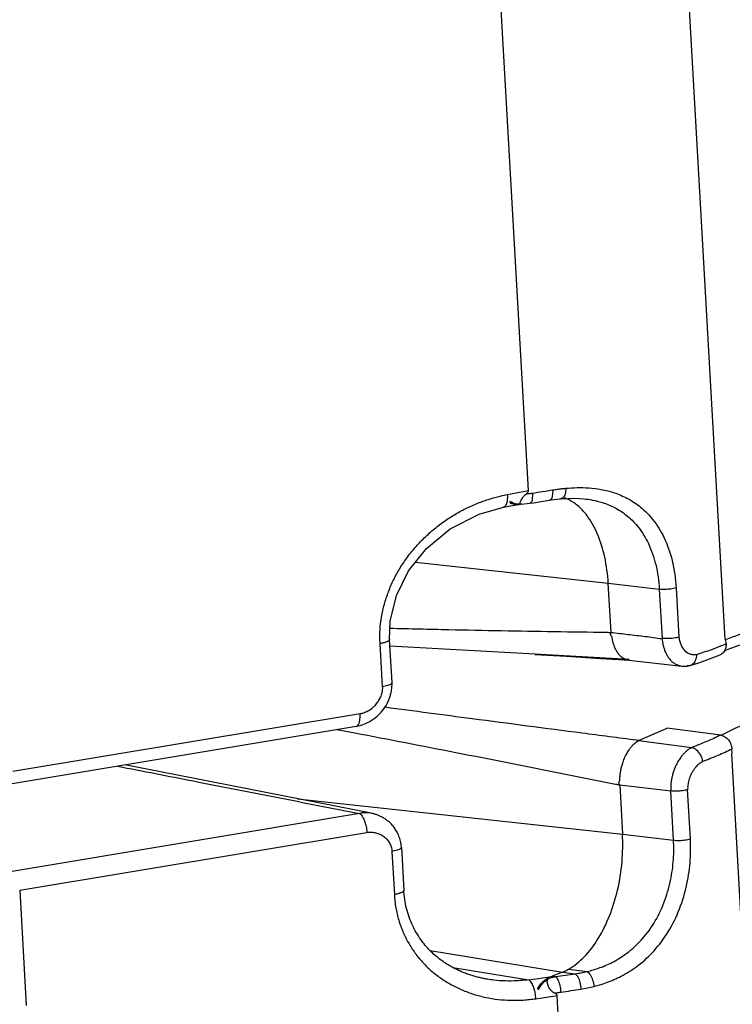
# Model space of a CAD drawing. Header units: inches. Extents: x -4 to 262, y 56 to 231.
# Tile 139 of 162: x 127.69 to 129.44, y 166.35 to 168.78. Entities that reach past the tile are written whole.
import ezdxf

# ---------------------------------------------------------------- set-up
doc = ezdxf.new("R2010")
doc.units = ezdxf.units.IN
doc.header["$LTSCALE"] = 1.2
doc.header["$MEASUREMENT"] = 0
doc.layers.get('0').update_dxf_attribs({"linetype": 'CONTINUOUS'})
doc.layers.add('7_ALL_FEATURES', color=7, linetype='CONTINUOUS')

msp = doc.modelspace()

# ---------------------------------------------------------------- linework, layer by layer
at = {"color": 7, "linetype": 'Continuous'}
for p, q in [((129.4268, 167.2529), (129.1576, 171.9977)), ((128.9416, 167.6201), (128.727, 171.4017)), ((128.889, 167.6103), (128.9416, 167.6201)), ((129.712, 162.226), (129.4428, 166.9708)), ((128.9595, 166.367), (129.0122, 166.3748)), ((129.2268, 162.5932), (129.0122, 166.3748))]:
    msp.add_line(p, q, dxfattribs=at)
for points, start_tangent, end_tangent in [([(129.4278, 167.2533), (129.4933, 167.2773), (129.5669, 167.3044), (129.6403, 167.332), (129.7136, 167.3609), (129.7869, 167.391), (129.8601, 167.4222), (129.9334, 167.4542), (129.9708, 167.4705)], (0.938654, 0.344861), (0.916453, 0.400142)), ([(129.4268, 167.2529), (129.4274, 167.2525), (129.428, 167.2527)], (0.635473, -0.772123), (0.74787, 0.663845)), ([(129.9803, 167.2431), (129.8706, 167.2051), (129.7854, 167.1706), (129.6978, 167.1349), (129.6059, 167.0984), (129.5091, 167.0599), (129.4155, 167.0165)], (-0.947654, -0.3193), (-0.902672, -0.43033)), ([(129.4439, 166.9719), (129.4433, 166.9717), (129.4428, 166.9708)], (-0.991079, 0.133274), (-0.3197, -0.947519))]:
    msp.add_spline(points, degree=3, dxfattribs=dict(at, start_tangent=start_tangent, end_tangent=end_tangent))
at = {"layer": '7_ALL_FEATURES', "color": 7, "linetype": 'Continuous'}
for p, q in [((128.8796, 167.579), (128.9113, 167.5849)), ((128.8974, 167.5934), (128.8954, 167.5908)), ((128.8968, 167.5924), (128.8955, 167.5936)), ((128.9109, 167.5869), (128.9061, 167.5878)), ((128.9109, 167.5869), (128.9125, 167.5867)), ((128.915, 167.5865), (128.9125, 167.5867)), ((128.9128, 167.5852), (128.9212, 167.5867)), ((128.9211, 167.5867), (128.9225, 167.587)), ((128.9239, 167.5873), (128.9224, 167.587)), ((128.9225, 167.5871), (128.9383, 167.5882)), ((128.9383, 167.5882), (128.9446, 167.589)), ((129.0222, 167.6003), (129.0222, 167.6003)), ((129.0784, 167.6), (129.0786, 167.6)), ((128.6625, 167.4435), (129.138, 167.3918)), ((129.1449, 167.2705), (129.138, 167.3918)), ((129.138, 167.3918), (129.2639, 167.377)), ((129.2639, 167.377), (129.2708, 167.2551)), ((129.3055, 167.3802), (129.3124, 167.259)), ((128.6048, 167.1467), (128.5987, 167.2532)), ((129.4285, 167.242), (129.4279, 167.2521)), ((128.5815, 167.1364), (128.5755, 167.2428)), ((128.9573, 167.2164), (128.5997, 167.2367)), ((129.3936, 167.2287), (129.4115, 167.2353)), ((129.4115, 167.2353), (129.4285, 167.242)), ((129.1893, 167.2034), (128.9573, 167.2164)), ((129.1892, 167.2019), (129.3192, 167.1875)), ((129.3403, 167.1888), (129.3615, 167.1958)), ((129.3615, 167.1958), (129.3946, 167.2076)), ((129.3946, 167.2076), (129.4143, 167.2153)), ((129.3192, 167.1875), (129.321, 167.1874)), ((128.5261, 167.07), (127.6698, 166.9271)), ((128.516, 167.0386), (127.6626, 166.8962)), ((128.4688, 167.0312), (128.5131, 167.0227)), ((128.5159, 167.0386), (128.5159, 167.0386)), ((129.213, 167.0037), (129.2831, 167.0343)), ((129.4153, 167.017), (129.2831, 167.0343)), ((129.213, 167.0037), (129.3438, 166.9865)), ((129.4438, 166.9725), (129.4432, 166.9825)), ((128.5533, 166.8244), (127.9458, 166.9435)), ((129.1662, 166.8943), (129.1731, 166.773)), ((129.1662, 166.8943), (129.2921, 166.8794)), ((129.299, 166.7581), (129.2921, 166.8794)), ((129.3406, 166.7614), (129.3337, 166.8826)), ((128.3714, 166.8601), (129.1731, 166.773)), ((128.5245, 166.8237), (127.6682, 166.6808)), ((128.553, 166.8245), (128.5495, 166.8251)), ((127.6864, 166.6344), (128.5427, 166.7773)), ((129.1731, 166.773), (129.299, 166.7581)), ((128.6278, 166.7408), (128.6338, 166.6343)), ((128.6046, 166.7304), (128.6106, 166.624)), ((127.6864, 166.6344), (127.7026, 166.35)), ((128.6338, 166.6343), (128.6338, 166.6342)), ((128.6985, 166.4857), (129.025, 166.4327)), ((128.7545, 166.444), (128.9418, 166.4136)), ((128.9418, 166.4136), (128.9987, 166.4221)), ((128.9999, 166.4225), (128.9987, 166.4221)), ((129.025, 166.4327), (128.9999, 166.4225)), ((128.9999, 166.4225), (129.0081, 166.4214)), ((129.025, 166.4326), (129.0563, 166.4285)), ((129.0404, 166.4401), (129.0859, 166.4341)), ((128.9634, 166.3923), (128.9657, 166.3894)), ((128.9647, 166.3914), (128.9638, 166.3897))]:
    msp.add_line(p, q, dxfattribs=at)
for points in [[(128.9446, 167.589), (128.9537, 167.5904), (128.9826, 167.5949)], [(128.9826, 167.5949), (128.9969, 167.5972), (129.0185, 167.6), (129.0222, 167.6003)], [(129.0222, 167.6003), (129.0554, 167.6015), (129.0786, 167.6)], [(128.5987, 167.2531), (128.6001, 167.2979), (128.6156, 167.3615), (128.6456, 167.4223), (128.6898, 167.4778), (128.7483, 167.5259), (128.8193, 167.5622), (128.8795, 167.579)], [(129.4248, 167.2259), (129.5774, 167.2819), (129.7801, 167.3626), (129.9799, 167.4496)], [(128.9573, 167.2161), (129.0343, 167.2115), (129.1196, 167.2062), (129.1906, 167.2018)], [(129.3211, 167.1873), (129.3223, 167.1872), (129.3245, 167.1871), (129.3266, 167.1871), (129.3286, 167.1872), (129.3304, 167.1873), (129.3319, 167.1875)], [(129.3319, 167.1875), (129.3332, 167.1877), (129.3346, 167.1878), (129.3361, 167.188)], [(128.5584, 167.0563), (128.5633, 167.0599), (128.5682, 167.064), (128.5731, 167.0685), (128.5777, 167.0734), (128.5822, 167.0787), (128.5864, 167.0844), (128.5903, 167.0905), (128.5939, 167.097), (128.597, 167.1039), (128.5997, 167.1111), (128.6019, 167.1186), (128.6036, 167.1265), (128.6046, 167.1347), (128.6049, 167.1433), (128.6048, 167.1467)], [(128.5262, 167.041), (128.5307, 167.0424), (128.5351, 167.044), (128.5396, 167.0458), (128.5441, 167.0479), (128.5487, 167.0503), (128.5535, 167.0531), (128.5584, 167.0563)], [(128.5159, 167.0387), (128.5176, 167.039), (128.5219, 167.0399), (128.5262, 167.041)], [(128.6278, 166.7407), (128.6275, 166.7443), (128.627, 166.7481), (128.6264, 166.7519), (128.6256, 166.7555), (128.6247, 166.759), (128.6237, 166.7623), (128.6226, 166.7656), (128.6214, 166.7688), (128.6201, 166.7718), (128.6187, 166.7746), (128.6173, 166.7774), (128.6159, 166.78), (128.6144, 166.7825), (128.6129, 166.7849), (128.6113, 166.7872), (128.6097, 166.7894), (128.6082, 166.7915), (128.6065, 166.7934), (128.6049, 166.7953), (128.6032, 166.7972), (128.6016, 166.7989), (128.5999, 166.8006), (128.5982, 166.8022), (128.5964, 166.8038), (128.5947, 166.8053), (128.5929, 166.8067), (128.5911, 166.8081), (128.5893, 166.8094), (128.5875, 166.8106), (128.5857, 166.8118), (128.5839, 166.8129), (128.5821, 166.8139), (128.5803, 166.8149), (128.5785, 166.8159), (128.5767, 166.8168), (128.5749, 166.8176), (128.5731, 166.8184), (128.5713, 166.8192), (128.5695, 166.8198), (128.5678, 166.8205), (128.566, 166.8211), (128.5643, 166.8217), (128.5626, 166.8222), (128.561, 166.8227), (128.5594, 166.8231), (128.5578, 166.8235), (128.5563, 166.8238), (128.5548, 166.8241), (128.5534, 166.8244)], [(128.8401, 166.4151), (128.8397, 166.4151), (128.8374, 166.4155), (128.835, 166.4159), (128.8327, 166.4164), (128.8303, 166.4169), (128.8278, 166.4174), (128.8254, 166.4179), (128.8229, 166.4185), (128.8204, 166.419), (128.8178, 166.4197), (128.8152, 166.4203), (128.8126, 166.421), (128.81, 166.4217), (128.8074, 166.4225), (128.8047, 166.4233), (128.8021, 166.4241), (128.7994, 166.4249), (128.7967, 166.4258), (128.7939, 166.4268), (128.7912, 166.4277), (128.7885, 166.4287), (128.7857, 166.4298), (128.7829, 166.4308), (128.7801, 166.432), (128.7773, 166.4331), (128.7745, 166.4343), (128.7717, 166.4356), (128.7689, 166.4369), (128.766, 166.4382), (128.7632, 166.4396), (128.7604, 166.441), (128.7575, 166.4424), (128.7546, 166.444), (128.7517, 166.4455), (128.7488, 166.4472), (128.7459, 166.4489), (128.7429, 166.4507), (128.7399, 166.4525), (128.7368, 166.4545), (128.7337, 166.4565), (128.7306, 166.4587), (128.7274, 166.461), (128.7242, 166.4633), (128.721, 166.4657), (128.7178, 166.4683), (128.7146, 166.4709), (128.7114, 166.4736), (128.7082, 166.4763), (128.7051, 166.4792), (128.702, 166.4822), (128.6989, 166.4853), (128.6958, 166.4884), (128.6928, 166.4917), (128.6898, 166.4951), (128.6868, 166.4986), (128.6838, 166.5021), (128.6809, 166.5058), (128.6781, 166.5096), (128.6753, 166.5135), (128.6725, 166.5175), (128.6698, 166.5217), (128.6672, 166.5259), (128.6646, 166.5302), (128.6621, 166.5346), (128.6597, 166.5391), (128.6574, 166.5438), (128.6551, 166.5485), (128.6529, 166.5533), (128.6508, 166.5583), (128.6489, 166.5633), (128.647, 166.5684), (128.6452, 166.5736), (128.6435, 166.5789), (128.642, 166.5842), (128.6405, 166.5897), (128.6392, 166.5952), (128.6381, 166.6008), (128.637, 166.6064), (128.6361, 166.6121), (128.6353, 166.6179), (128.6346, 166.6237), (128.6341, 166.6296), (128.6338, 166.6342)]]:
    msp.add_lwpolyline(points, dxfattribs=at)
for points, start_tangent, end_tangent in [([(128.8712, 167.6065), (128.8734, 167.607), (128.889, 167.6103)], (0.972877, 0.231324), (0.982377, 0.186912)), ([(128.889, 167.6103), (128.8892, 167.6034), (128.8891, 167.6), (128.8888, 167.5967), (128.8878, 167.5907), (128.8871, 167.588), (128.8862, 167.5857), (128.8861, 167.5853)], (0.073102, -0.997324), (-0.417411, -0.908718)), ([(128.9287, 167.6053), (128.9362, 167.6126)], (0.620423, 0.784267), (0.792634, 0.609698)), ([(128.9362, 167.6126), (128.9389, 167.6149), (128.9409, 167.6174), (128.9416, 167.6201)], (0.792639, 0.609691), (-0.056642, 0.998395)), ([(128.9362, 167.6126), (128.9411, 167.6129), (128.946, 167.6134), (128.9509, 167.6141)], (0.998409, 0.056384), (0.989249, 0.146238)), ([(128.9509, 167.6141), (128.9504, 167.5994), (128.9471, 167.5905), (128.9445, 167.5893)], (0.060991, -0.998138), (-0.979221, -0.202798)), ([(128.9509, 167.6141), (128.976, 167.6179), (129.0009, 167.6219)], (0.98925, 0.146233), (0.986711, 0.162487)), ([(129.0009, 167.6219), (129.0001, 167.6072), (128.9961, 167.5982), (128.9932, 167.5969)], (0.060455, -0.998171), (-0.980266, -0.197681)), ([(129.0009, 167.6219), (129.0126, 167.6237), (129.0235, 167.625), (129.0335, 167.626)], (0.986711, 0.162487), (0.995998, 0.089378)), ([(129.0335, 167.626), (129.0315, 167.6116), (129.0264, 167.6023), (129.0222, 167.6004)], (-0.016333, -0.999867), (-0.989611, -0.143772)), ([(129.0335, 167.626), (129.0607, 167.6276), (129.09, 167.6268), (129.1208, 167.623), (129.1528, 167.6149), (129.1855, 167.601), (129.2178, 167.5795), (129.2484, 167.5483), (129.2752, 167.505), (129.2956, 167.4477), (129.3055, 167.3802)], (0.995954, 0.089861), (0.056802, -0.998385)), ([(128.5755, 167.2428), (128.5749, 167.2594), (128.5752, 167.2759), (128.5789, 167.3083), (128.5859, 167.34), (128.596, 167.3708), (128.6089, 167.4005), (128.6246, 167.4291), (128.643, 167.4564), (128.6639, 167.4822), (128.6873, 167.5064), (128.7127, 167.5287), (128.7399, 167.5487), (128.7683, 167.5663), (128.7975, 167.5812), (128.8274, 167.5934), (128.858, 167.6031), (128.8712, 167.6065)], (-0.075723, 0.997129), (0.972877, 0.231324)), ([(128.8861, 167.5853), (128.8852, 167.5837), (128.8841, 167.582), (128.8828, 167.5807), (128.8815, 167.5798), (128.8801, 167.5792), (128.8795, 167.579)], (-0.417411, -0.908718), (-0.982978, -0.183723)), ([(128.8954, 167.5908), (128.9061, 167.5865), (128.9186, 167.5863)], (0.819934, -0.572458), (0.990466, 0.137758)), ([(128.9061, 167.5878), (128.9047, 167.5882), (128.9013, 167.5896), (128.8983, 167.5913), (128.8968, 167.5924)], (-0.965601, 0.260029), (-0.777951, 0.628325)), ([(128.9054, 167.5884), (128.8974, 167.5934)], (-0.935332, 0.353772), (-0.719783, 0.694199)), ([(128.9125, 167.5867), (128.9054, 167.5884)], (-0.994093, 0.108532), (-0.935332, 0.353772)), ([(128.9224, 167.587), (128.915, 167.5865)], (-0.988971, -0.148109), (-0.999384, 0.035084)), ([(128.9226, 167.587), (128.9213, 167.5873), (128.9209, 167.5903), (128.9233, 167.5966)], (-0.999001, -0.044684), (0.482488, 0.875903)), ([(128.9233, 167.5966), (128.9285, 167.605), (128.9287, 167.6053)], (0.482488, 0.875903), (0.620423, 0.784267)), ([(129.0522, 167.591), (129.03, 167.6025)], (-0.830431, 0.557121), (-0.936565, 0.350493)), ([(129.0624, 167.5833), (129.0522, 167.591)], (-0.766399, 0.642365), (-0.830431, 0.557121)), ([(129.0786, 167.6), (129.0987, 167.597), (129.1276, 167.5894), (129.1569, 167.5766), (129.1858, 167.557), (129.2131, 167.5286), (129.237, 167.4895), (129.255, 167.4379), (129.2639, 167.377)], (0.993996, -0.109415), (0.056639, -0.998395)), ([(129.138, 167.3918), (129.1293, 167.4564), (129.1111, 167.514), (129.0849, 167.5595), (129.0624, 167.5833)], (-0.056639, 0.998395), (-0.766399, 0.642365)), ([(129.3055, 167.3802), (129.2928, 167.3775), (129.2779, 167.3764), (129.2639, 167.377)], (-0.955427, -0.295227), (-0.993107, 0.11721)), ([(128.5996, 167.2808), (128.745, 167.2775), (129.0047, 167.2727), (129.1344, 167.2707), (129.1449, 167.2705)], (0.999716, -0.023814), (0.9999, -0.01414)), ([(129.1601, 167.2218), (129.1577, 167.2259), (129.1556, 167.2301), (129.1538, 167.2342), (129.1523, 167.2382), (129.1509, 167.2419), (129.1498, 167.2455), (129.149, 167.2488), (129.1486, 167.2518), (129.1482, 167.2546), (129.1477, 167.2572), (129.1468, 167.2597), (129.1456, 167.2619), (129.1444, 167.2639), (129.1436, 167.2659), (129.144, 167.2677), (129.1446, 167.2691), (129.1449, 167.2705)], (-0.53893, 0.842351), (-0.113022, 0.993592)), ([(129.1449, 167.2705), (129.1868, 167.2656), (129.2288, 167.2607), (129.2708, 167.2551)], (0.993109, -0.117197), (0.993118, -0.117122)), ([(128.5987, 167.2531), (128.5987, 167.2526), (128.5985, 167.2519), (128.5981, 167.2512), (128.5975, 167.2505), (128.5958, 167.2492), (128.5934, 167.2479), (128.5906, 167.2466), (128.5874, 167.2455), (128.5838, 167.2445), (128.5798, 167.2436), (128.5755, 167.2428)], (0.057399, -0.998351), (-0.985262, -0.171053)), ([(129.3124, 167.259), (129.2997, 167.2563), (129.2848, 167.2551), (129.2708, 167.2557)], (-0.955336, -0.295523), (-0.993138, 0.116947)), ([(129.2708, 167.2557), (129.2717, 167.2475), (129.273, 167.2403), (129.2751, 167.2324), (129.2779, 167.2244), (129.2816, 167.2165), (129.2863, 167.2087), (129.2924, 167.2014), (129.2997, 167.1952), (129.307, 167.191), (129.3139, 167.1885), (129.3192, 167.1875)], (0.054799, -0.998497), (0.991669, -0.128815)), ([(129.3124, 167.259), (129.3128, 167.2552), (129.3138, 167.2503), (129.3151, 167.2453), (129.3171, 167.2402), (129.3197, 167.235), (129.3231, 167.2299), (129.3273, 167.2251), (129.3324, 167.2211), (129.338, 167.2181), (129.3431, 167.2164), (129.3476, 167.2157), (129.3519, 167.2157), (129.3556, 167.2159)], (0.051387, -0.998679), (0.988127, 0.153639)), ([(129.1721, 167.2088), (129.1691, 167.2112), (129.1659, 167.2143), (129.1629, 167.2178), (129.1601, 167.2218)], (-0.812225, 0.583345), (-0.53893, 0.842351)), ([(129.3556, 167.2159), (129.3749, 167.2222), (129.3936, 167.2287)], (0.953224, 0.302265), (0.941523, 0.336948)), ([(129.4253, 167.2256), (129.4221, 167.221), (129.4143, 167.2153)], (-0.460004, -0.887917), (-0.925798, -0.37802)), ([(129.4285, 167.242), (129.4272, 167.2305), (129.4253, 167.2256)], (0.056642, -0.998395), (-0.460004, -0.887917)), ([(129.1813, 167.2039), (129.1801, 167.2043), (129.1776, 167.2055), (129.175, 167.2069), (129.1721, 167.2088)], (-0.933508, 0.358558), (-0.812225, 0.583345)), ([(129.1892, 167.2019), (129.1886, 167.202), (129.1867, 167.2023), (129.1846, 167.2028), (129.1824, 167.2034), (129.1813, 167.2039)], (-0.993951, 0.109823), (-0.933508, 0.358558)), ([(129.3553, 167.2158), (129.3528, 167.2008), (129.3442, 167.1906), (129.3403, 167.1889)], (0.063594, -0.997976), (-0.955456, -0.295134)), ([(129.3361, 167.1881), (129.3323, 167.1882)], (-0.997127, -0.075745), (-0.989074, 0.147417)), ([(129.3403, 167.1889), (129.3361, 167.1881)], (-0.955456, -0.295134), (-0.997127, -0.075745)), ([(128.6046, 167.1467), (128.6028, 167.1434), (128.5947, 167.1395), (128.5815, 167.1364)], (-0.133856, -0.991001), (-0.986368, -0.164555)), ([(128.5261, 167.07), (128.5289, 167.0706), (128.5316, 167.0713), (128.537, 167.0731), (128.5475, 167.0782), (128.5571, 167.085), (128.5656, 167.0934), (128.5726, 167.103), (128.5778, 167.1135), (128.581, 167.1247), (128.5816, 167.1305), (128.5817, 167.1334), (128.5815, 167.1364)], (0.9794, 0.201931), (-0.082078, 0.996626)), ([(129.213, 167.0038), (129.2083, 167.0044), (129.0731, 167.0219), (128.8028, 167.0573), (128.5873, 167.0858)], (-0.991702, 0.128557), (-0.991288, 0.131709)), ([(128.5159, 167.0387), (128.5167, 167.0389), (128.5181, 167.0395), (128.5195, 167.0404), (128.5208, 167.0417), (128.523, 167.0454), (128.5239, 167.0478), (128.5246, 167.0504), (128.5257, 167.0564), (128.5262, 167.0631), (128.5261, 167.07)], (0.985923, 0.167198), (-0.06738, 0.997727)), ([(128.5131, 167.0227), (128.7622, 166.9745), (129.0246, 166.9227), (129.1557, 166.8964), (129.1662, 166.8943)], (0.982216, -0.187755), (0.980263, -0.197698)), ([(129.1662, 166.8943), (129.1657, 166.8958), (129.1649, 166.8973), (129.1641, 166.8992), (129.1645, 166.9013), (129.1654, 166.9032), (129.1663, 166.9053), (129.1668, 166.9079), (129.167, 166.9107), (129.167, 166.9138), (129.1671, 166.9172), (129.1674, 166.9208), (129.168, 166.9246), (129.1688, 166.9287), (129.1697, 166.9331), (129.1708, 166.9378), (129.1721, 166.9429), (129.1737, 166.9482), (129.1756, 166.9539), (129.178, 166.9598), (129.1806, 166.9657), (129.1835, 166.9713), (129.1864, 166.9763), (129.1893, 166.9807), (129.192, 166.9845), (129.1944, 166.9877), (129.1967, 166.9904), (129.1989, 166.9926), (129.2008, 166.9946), (129.2026, 166.9962), (129.2043, 166.9976), (129.2058, 166.9989), (129.2071, 167), (129.2087, 167.0009), (129.2103, 167.0016), (129.2108, 167.0024), (129.2107, 167.003), (129.2119, 167.0034), (129.213, 167.0037)], (-0.05664, 0.998395), (0.974607, 0.223924)), ([(129.4153, 167.017), (129.3987, 167.0092), (129.3812, 167.0015), (129.3629, 166.994), (129.3437, 166.9866)], (-0.899629, -0.436654), (-0.936275, -0.351268)), ([(129.4153, 167.017), (129.4254, 167.0133), (129.4344, 167.0054)], (0.991462, -0.130397), (0.627947, -0.778256)), ([(129.4344, 167.0054), (129.4406, 166.9945)], (0.627947, -0.778256), (0.358646, -0.933474)), ([(129.3435, 166.9864), (129.3378, 166.9829), (129.333, 166.9795), (129.3274, 166.9745), (129.3217, 166.9684), (129.3159, 166.9611), (129.31, 166.9519), (129.3043, 166.9409), (129.3, 166.93), (129.2969, 166.92), (129.2947, 166.9109), (129.2933, 166.9021), (129.2924, 166.8942), (129.2921, 166.8872), (129.2921, 166.8794)], (0.986039, -0.166515), (0.056828, -0.998384)), ([(129.3706, 166.9518), (129.3662, 166.9677), (129.3561, 166.9803), (129.3435, 166.9864)], (-0.030992, 0.99952), (-0.986054, 0.166427)), ([(129.4432, 166.9825), (129.4263, 166.9746), (129.4085, 166.9669), (129.3898, 166.9592), (129.3706, 166.9518)], (-0.901035, -0.433746), (-0.936494, -0.350685)), ([(129.4406, 166.9945), (129.4432, 166.9825)], (0.358646, -0.933474), (0.056642, -0.998395)), ([(127.9281, 166.9406), (128.1153, 166.904), (128.3197, 166.8639), (128.5245, 166.8237)], (0.981464, -0.191647), (0.981191, -0.19304)), ([(129.3706, 166.9518), (129.3671, 166.9496), (129.3632, 166.9469), (129.3591, 166.9435), (129.3548, 166.9391), (129.3502, 166.9335), (129.3457, 166.9269), (129.3418, 166.9195), (129.3389, 166.9123), (129.3367, 166.9057), (129.3353, 166.8996), (129.3344, 166.8941), (129.3339, 166.889), (129.3337, 166.8845), (129.3338, 166.8818), (129.3339, 166.8819)], (-0.881075, -0.472977), (-0.011101, 0.999938)), ([(129.3337, 166.8826), (129.3211, 166.8799), (129.3061, 166.8788), (129.2921, 166.8794)], (-0.954519, -0.298149), (-0.992817, 0.119646)), ([(128.5495, 166.8251), (128.54, 166.8257), (128.5322, 166.8251), (128.5283, 166.8245), (128.5245, 166.8237)], (-0.990526, 0.137324), (-0.970204, -0.242289)), ([(128.5245, 166.8237), (128.5252, 166.8232), (128.526, 166.8226), (128.5276, 166.8212), (128.5307, 166.8174), (128.5331, 166.8137)], (0.867663, -0.497153), (0.489327, -0.872101)), ([(128.5331, 166.8137), (128.5338, 166.8124), (128.5364, 166.8067)], (0.489327, -0.872101), (0.371761, -0.928328)), ([(128.5364, 166.8067), (128.5365, 166.8063), (128.5389, 166.7994), (128.5407, 166.7919), (128.542, 166.7844), (128.5427, 166.7773)], (0.371761, -0.928328), (0.044195, -0.999023)), ([(128.5427, 166.7773), (128.5455, 166.7776), (128.5483, 166.7778), (128.5538, 166.7778), (128.5647, 166.7763), (128.5699, 166.7748), (128.5749, 166.7728), (128.5842, 166.7674), (128.5922, 166.7603), (128.5984, 166.7517), (128.6009, 166.7469), (128.6028, 166.7417), (128.604, 166.7362), (128.6044, 166.7334), (128.6046, 166.7304)], (0.992464, 0.122535), (0.023245, -0.99973)), ([(129.0404, 166.4401), (129.0786, 166.4702), (129.1132, 166.5152), (129.141, 166.5711), (129.161, 166.6351), (129.172, 166.7045), (129.1731, 166.773)], (0.870146, 0.492795), (-0.056642, 0.998395)), ([(129.0859, 166.4341), (129.1175, 166.4436), (129.1506, 166.4583), (129.185, 166.4802), (129.2192, 166.5113), (129.2504, 166.5527), (129.2753, 166.6033), (129.2915, 166.6584), (129.2988, 166.7115), (129.299, 166.7581)], (0.972379, 0.233407), (-0.056641, 0.998395)), ([(129.1032, 166.3974), (129.138, 166.4084), (129.1747, 166.4252), (129.2129, 166.4501), (129.2509, 166.4852), (129.2857, 166.5318), (129.3138, 166.5887), (129.3321, 166.6503), (129.3403, 166.7095), (129.3406, 166.7614)], (0.968871, 0.247565), (-0.056641, 0.998395)), ([(129.299, 166.7581), (129.313, 166.7575), (129.3279, 166.7587), (129.3406, 166.7614)], (0.993107, -0.11721), (0.955427, 0.295227)), ([(128.6276, 166.7408), (128.6258, 166.7375), (128.6177, 166.7335), (128.6046, 166.7304)], (-0.134297, -0.990941), (-0.986368, -0.164554)), ([(128.6338, 166.6342), (128.6338, 166.6338), (128.6336, 166.6331), (128.6332, 166.6324), (128.6326, 166.6317), (128.6309, 166.6303), (128.6286, 166.629), (128.6257, 166.6278), (128.6225, 166.6267), (128.6189, 166.6257), (128.6149, 166.6248), (128.6106, 166.624)], (0.059104, -0.998252), (-0.987436, -0.158021)), ([(128.6106, 166.624), (128.6118, 166.6075), (128.6141, 166.5915), (128.6213, 166.5609), (128.6317, 166.5321), (128.6451, 166.5052), (128.6611, 166.4803), (128.6797, 166.4574), (128.7008, 166.4367), (128.7242, 166.4183), (128.7499, 166.4023), (128.7774, 166.3888), (128.8063, 166.3781), (128.8361, 166.3703), (128.8665, 166.3653), (128.8972, 166.3632), (128.9283, 166.3638), (128.9439, 166.3651), (128.9595, 166.367)], (0.037556, -0.999295), (0.989836, 0.142214)), ([(128.9987, 166.422), (128.9851, 166.4148), (128.9732, 166.4048), (128.9634, 166.3923)], (-0.927876, -0.37289), (-0.517194, -0.855868)), ([(128.9987, 166.422), (128.9908, 166.418), (128.9825, 166.4123), (128.9752, 166.4056), (128.9689, 166.3981), (128.9662, 166.3941), (128.9647, 166.3914)], (-0.919363, -0.393411), (-0.479615, -0.877479)), ([(128.9921, 166.4179), (128.9975, 166.4193), (129.0028, 166.4204), (129.0081, 166.4214)], (0.965475, 0.260494), (0.985774, 0.168079)), ([(129.0081, 166.4214), (129.0324, 166.4249), (129.0563, 166.4285)], (0.990519, 0.137374), (0.988008, 0.1544)), ([(129.0081, 166.4214), (129.0138, 166.4137), (129.0184, 166.3998), (129.0207, 166.3833)], (0.841171, -0.540769), (0.052296, -0.998632)), ([(129.0255, 166.4326), (129.0305, 166.4348), (129.0355, 166.4373), (129.0404, 166.4401)], (0.921735, 0.387819), (0.860911, 0.508755)), ([(129.0563, 166.4285), (129.071, 166.431), (129.0859, 166.4341)], (0.990078, 0.140522), (0.972257, 0.233915)), ([(129.0563, 166.4285), (129.0629, 166.421), (129.0682, 166.4071), (129.0707, 166.3907)], (0.882738, -0.469865), (0.052832, -0.998603)), ([(129.0859, 166.4341), (129.0932, 166.4264), (129.0995, 166.4131), (129.1032, 166.3974)], (0.870451, -0.492255), (0.130545, -0.991442)), ([(128.9418, 166.4136), (128.9274, 166.4121), (128.9131, 166.4111), (128.8845, 166.4108), (128.856, 166.4128), (128.8401, 166.4151)], (-0.992179, -0.12482), (-0.986703, 0.162532)), ([(128.9535, 166.3969), (128.951, 166.4025), (128.948, 166.4075), (128.9464, 166.4095), (128.9448, 166.4113), (128.9433, 166.4126), (128.9418, 166.4136)], (-0.364892, 0.93105), (-0.875754, 0.482757)), ([(128.9595, 166.367), (128.9589, 166.3743), (128.9578, 166.3818), (128.956, 166.3893), (128.9537, 166.3963), (128.9535, 166.3969)], (-0.040226, 0.999191), (-0.364892, 0.93105)), ([(128.9657, 166.3894), (128.9728, 166.4007), (128.9817, 166.4102), (128.9921, 166.4178)], (0.439543, 0.898222), (0.860662, 0.509176)), ([(129.0061, 166.3807), (128.9978, 166.3863), (128.9918, 166.3947), (128.9883, 166.4042), (128.9879, 166.4124), (128.9921, 166.4178)], (-0.911801, 0.410632), (0.859189, 0.511658)), ([(129.0707, 166.3907), (129.0869, 166.3936), (129.1032, 166.3974)], (0.987985, 0.154549), (0.968752, 0.24803)), ([(129.0061, 166.3807), (129.011, 166.3817), (129.0158, 166.3826), (129.0207, 166.3833)], (0.976373, 0.216093), (0.990497, 0.137531)), ([(129.0122, 166.3748), (129.0113, 166.3772), (129.009, 166.3791), (129.0061, 166.3807)], (-0.056642, 0.998395), (-0.911803, 0.410627)), ([(129.0207, 166.3833), (129.0459, 166.3869), (129.0707, 166.3907)], (0.990497, 0.137537), (0.987985, 0.154549))]:
    msp.add_spline(points, degree=3, dxfattribs=dict(at, start_tangent=start_tangent, end_tangent=end_tangent))

doc.saveas('drawing.dxf')
